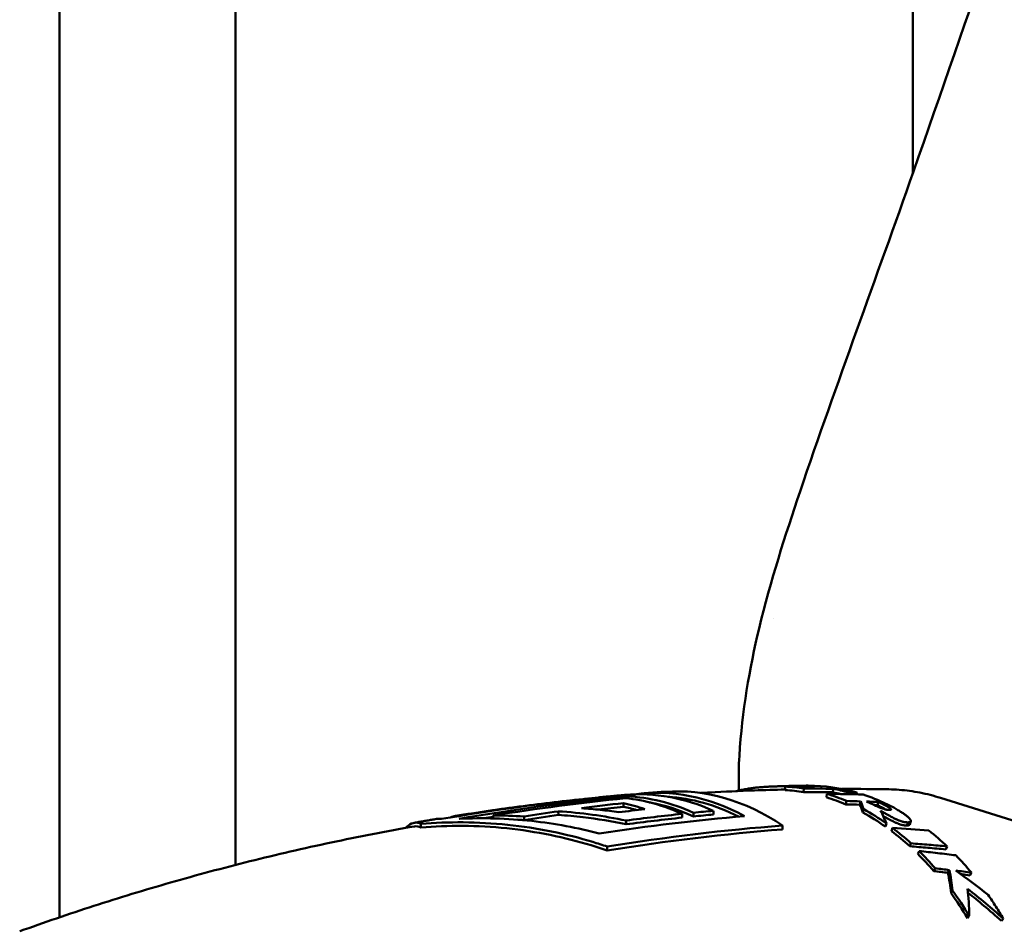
# Model space of a CAD drawing. Header units: millimetres. Extents: x 0 to 4878, y -120 to 1682.
# Tile 69 of 256: x 445 to 473, y 1062 to 1088. Entities that reach past the tile are written whole.
import ezdxf

# ---------------------------------------------------------------- set-up
doc = ezdxf.new("R2010")
doc.units = ezdxf.units.MM
doc.header["$LTSCALE"] = 2
doc.layers.add('Sichtbar (ISO)', color=7, linetype='Continuous', lineweight=50)

msp = doc.modelspace()

# ---------------------------------------------------------------- linework, layer by layer
at = {"layer": 'Sichtbar (ISO)'}
for p, q in [((446.3328, 1061.9959), (446.3328, 1105.0636)), ((451.3328, 1105.0636), (451.3328, 1063.4841)), ((470.5828, 1083.1303), (470.5828, 1102.0755)), ((466.6397, 1070.4826), (466.6397, 1070.4826)), ((466.9574, 1065.6127), (466.9581, 1065.7126)), ((467.3616, 1065.7175), (467.3614, 1065.7353)), ((467.4811, 1065.5568), (467.4866, 1065.6562)), ((468.3131, 1065.5492), (468.3205, 1065.6484)), ((468.7409, 1065.496), (468.7468, 1065.548)), ((468.9937, 1065.4908), (468.9996, 1065.5398)), ((461.3258, 1065.3687), (461.3259, 1065.3661)), ((462.4584, 1065.4348), (462.4591, 1065.3781)), ((468.1313, 1065.4066), (468.1428, 1065.5046)), ((468.6828, 1065.2067), (468.6994, 1065.3029)), ((469.0837, 1065.1963), (469.1011, 1065.2923)), ((469.581, 1065.18), (469.5992, 1065.2758)), ((473.9248, 1064.5876), (471.3734, 1065.3911)), ((460.51, 1065.0079), (460.5114, 1064.9064)), ((462.361, 1065.2416), (462.3623, 1065.1403)), ((464.9164, 1065.0231), (464.9178, 1064.9182)), ((469.1703, 1064.9715), (469.1914, 1065.0655)), ((457.5859, 1064.8777), (457.5861, 1064.8584)), ((458.6541, 1064.8871), (458.6552, 1064.8071)), ((459.5361, 1064.8634), (459.5375, 1064.7617)), ((462.4368, 1064.7459), (462.4382, 1064.6406)), ((464.0291, 1064.9354), (464.0305, 1064.8304)), ((464.3489, 1064.9685), (464.3503, 1064.8635)), ((470.5299, 1064.7254), (470.503, 1064.635)), ((456.6031, 1064.6513), (456.6044, 1064.5505)), ((466.8795, 1064.605), (466.8809, 1064.4947)), ((469.8082, 1064.5743), (469.8351, 1064.6647)), ((469.983, 1064.4464), (470.0116, 1064.5355)), ((461.8986, 1064.0057), (461.9001, 1063.8938)), ((470.5015, 1064.0138), (470.5348, 1064.099)), ((470.7297, 1063.7962), (470.7651, 1063.8794)), ((471.5237, 1063.9273), (471.5589, 1064.0116)), ((471.1815, 1063.3098), (471.2211, 1063.3885)), ((471.5868, 1063.2604), (471.6272, 1063.3385)), ((472.2091, 1063.1881), (472.2506, 1063.2655)), ((472.1409, 1061.9712), (472.1894, 1062.0376))]:
    msp.add_line(p, q, dxfattribs=at)
for centre, major_axis, ratio, start_param, end_param in [((462.9197, 1054.706), (-0.1806, 10.7852), 0.6653497, 5.9761499, 6.3307514), ((463.4161, 1054.7143), (-0.1811, 10.8188), 0.6653497, 5.9203701, 6.3626944), ((463.9841, 1054.7239), (-0.1817, 10.8526), 0.6653497, 5.8455808, 6.3198904), ((469.014, 982.39), (-1.8265, 83.3411), 0.8671478, 6.280779, 6.2873457), ((466.881, 1054.7718), (-0.3112, 10.8454), 0.6647746, 6.1567888, 6.2294488), ((467.6165, 985.115), (1.2044, 80.598), 0.8728729, 0.0146131, 0.0264762), ((466.881, 1054.7718), (-0.3141, 10.9453), 0.6647746, 6.1567887, 6.2294491), ((467.4834, 1065.6461), (-2.3682, -0.0344), 0.038442, 4.6562784, 4.7634001), ((467.5128, 1054.7825), (-0.1981, 10.9521), 0.6653452, 6.2175842, 6.2767851), ((465.5519, 984.9527), (7.4059, 80.3459), 0.8706356, 0.0662143, 0.0780493), ((465.5612, 985.1524), (7.3806, 80.2466), 0.8714982, 0.0658985, 0.0777631), ((467.7049, 1054.7862), (-0.163, 10.9522), 0.6654596, 6.0822811, 6.2731656), ((467.5128, 1054.7825), (-0.1962, 10.8522), 0.6652466, 6.1126752, 6.1449735), ((467.5128, 1054.7827), (-0.198, 10.9519), 0.6652466, 6.0858914, 6.1449743), ((468.3969, 1063.1381), (-12.1483, 0.3146), 0.1990448, 4.6679137, 4.6887367), ((469.9158, 1054.8232), (-0.181, 10.8108), 0.6653497, 6.2595508, 6.2595521), ((469.5083, 948.5891), (-0.9926, 117.1299), 0.7465206, 0.0697863, 0.1130941), ((462.3517, 1054.6965), (-0.1798, 10.7421), 0.6653497, 0.0307619, 0.0794042), ((462.0315, 1054.6912), (-0.1794, 10.7156), 0.6653497, 5.9741312, 6.2033899), ((462.3517, 1054.6965), (-0.1798, 10.7421), 0.6653497, 5.9749027, 6.2430995), ((462.3517, 1054.6965), (-0.1782, 10.6419), 0.6653497, 5.9719611, 6.1517486), ((463.4161, 1054.7143), (-0.1795, 10.7187), 0.6653497, 5.942478, 6.2285231), ((466.8809, 1054.772), (-0.3075, 10.8453), 0.663678, 5.9876999, 6.0660523), ((466.8809, 1054.7718), (-0.3103, 10.9455), 0.663678, 5.9877005, 6.0660515), ((465.209, 970.4131), (7.5686, 94.8841), 0.8359468, 0.0453721, 0.0583037), ((464.0227, 970.9579), (10.348, 93.9675), 0.8338989, 0.0670038, 0.0720952), ((465.7772, 1050.698), (2.8739, 15.0472), 0.1595152, 6.0104602, 6.0658483), ((467.7046, 1054.7853), (-0.1635, 10.9531), 0.6656319, 5.965926, 6.0581385), ((469.4009, 1065.075), (-3.684, 0.1255), 0.0563398, 4.6604313, 4.7488648), ((469.9619, 949.6847), (-0.93, 115.9555), 0.7464992, 0.0986622, 0.1099876), ((470.0038, 949.5447), (-1.0004, 116.0959), 0.7465257, 0.076751, 0.0906171), ((469.9928, 949.6144), (-0.9824, 115.9251), 0.7465206, 0.0769298, 0.0852394), ((470.5713, 951.517), (-0.9763, 113.9572), 0.7465239, 0.0779805, 0.0866754), ((461.4634, 1054.6817), (-0.1786, 10.6648), 0.6653497, 6.0440421, 6.1312356), ((461.4634, 1054.6817), (-0.1769, 10.5646), 0.6653497, 6.0758533, 6.1298359), ((471.036, 953.418), (-0.9495, 111.8638), 0.7465209, 0.061973, 0.0687876), ((463.9967, 970.7699), (10.4262, 94.0538), 0.8332271, 0.0678754, 0.0729565), ((465.7753, 1050.6641), (2.8727, 14.9813), 0.1557548, 6.0105286, 6.0657897), ((466.8807, 1054.7714), (-0.3036, 10.9461), 0.6626814, 5.8222554, 5.9174505), ((469.3852, 1065.0604), (-2.8744, 0.0968), 0.0439372, 4.6457009, 4.6728078), ((465.7748, 1051.9642), (3.0958, 13.7739), 0.2458531, 5.9373742, 6.0110055), ((458.7641, 1050.6563), (-0.4085, 14.2256), 0.9666192, 6.1973356, 6.2614779), ((466.8807, 1054.7713), (-0.3009, 10.8463), 0.6626814, 5.8222561, 5.91745), ((466.8809, 1054.7722), (-0.294, 10.8455), 0.6619934, 5.7142005, 5.7958753), ((466.8807, 1054.7716), (0.2967, -10.9462), 0.6619934, 2.5726102, 2.6542796), ((460.6054, 978.1572), (18.4384, 85.1214), 0.834932, 0.1112117, 0.1253784), ((467.7045, 1054.7855), (-0.1656, 10.953), 0.6658893, 5.7038432, 5.7852816), ((466.8808, 1054.772), (0.2883, -10.9459), 0.6613436, 2.4594133, 2.5359096), ((466.8811, 1054.7727), (-0.2857, 10.8451), 0.6613436, 5.6010036, 5.6775058), ((467.7045, 1054.7857), (-0.167, 10.9527), 0.6659929, 5.587646, 5.6621997), ((455.5523, 987.7064), (30.9449, 71.4939), 0.8327164, 0.2380355, 0.2442524), ((455.6557, 987.9661), (30.7001, 71.3707), 0.8336994, 0.2354641, 0.241705), ((455.9606, 988.9588), (30.0283, 70.5154), 0.8340694, 0.2228057, 0.229757), ((469.1484, 1056.2832), (7.5591, -7.8993), 0.6502855, 1.7650998, 1.8726907), ((466.8806, 1054.7718), (0.2733, -10.9467), 0.660477, 2.2799945, 2.3712852), ((466.881, 1054.7723), (-0.2708, 10.8459), 0.660477, 5.4215843, 5.5128818)]:
    msp.add_ellipse(centre, major_axis=major_axis, ratio=ratio, start_param=start_param, end_param=end_param, dxfattribs=at)
for points, knots in [([(465.6557, 1066.5838), (465.7327, 1067.8585), (465.9452, 1069.072), (466.5472, 1071.5724), (466.9586, 1072.8506), (468.4296, 1077.1883), (469.5395, 1080.1532), (472.162, 1087.6369), (473.6978, 1092.1253), (476.4267, 1099.9445), (477.6591, 1103.1917), (479.4045, 1108.485), (479.9581, 1110.491), (480.6173, 1114.5276), (480.6612, 1116.4953), (480.7283, 1119.1208), (480.7419, 1119.8172), (480.7535, 1120.5136)], [0, 0, 0, 0, 0.4039528, 0.4039528, 0.894161, 0.894161, 2.1092491, 2.1092491, 3.8818108, 3.8818108, 5.188117, 5.188117, 5.8668682, 5.8668682, 6.4461826, 6.4461826, 6.6552018, 6.6552018, 6.6552018, 6.6552018]), ([(465.6428, 1065.6017), (465.6416, 1065.6428), (465.6405, 1065.6835), (465.634, 1066.0113), (465.6384, 1066.2982), (465.6556, 1066.5838)], [-0.205386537, -0.205386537, -0.205386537, -0.205386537, -0.193352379, -0.193352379, -0.107733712, -0.107733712, -0.107733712, -0.107733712]), ([(463.5376, 1065.5647), (463.497, 1065.5617), (463.4564, 1065.5588), (463.3752, 1065.5528), (463.3347, 1065.5498), (463.2536, 1065.5437), (463.213, 1065.5406), (463.1319, 1065.5343), (463.0914, 1065.5311), (463.0103, 1065.5247), (462.9698, 1065.5215), (462.9293, 1065.5182)], [4.7545942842, 4.7545942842, 4.7545942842, 4.7545942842, 4.7557529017, 4.7557529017, 4.7569115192, 4.7569115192, 4.7580701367, 4.7580701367, 4.7592287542, 4.7592287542, 4.7603873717, 4.7603873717, 4.7603873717, 4.7603873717]), ([(466.9575, 1065.6273), (466.6659, 1065.6205), (466.3742, 1065.6119), (465.6583, 1065.5864), (465.2342, 1065.5674), (464.7248, 1065.54), (464.6392, 1065.5352), (464.5535, 1065.5303)], [4.722186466, 4.722186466, 4.722186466, 4.722186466, 4.730477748, 4.730477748, 4.74255168, 4.74255168, 4.744994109, 4.744994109, 4.744994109, 4.744994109]), ([(466.8868, 1065.7238), (466.8594, 1065.723), (466.8323, 1065.7223), (466.806, 1065.7215), (466.7959, 1065.7212), (466.7859, 1065.7209), (466.776, 1065.7206), (466.7574, 1065.72), (466.7391, 1065.7194), (466.7211, 1065.7188), (466.7047, 1065.7183), (466.6885, 1065.7177), (466.6724, 1065.7171), (466.6588, 1065.7166), (466.6454, 1065.7161), (466.632, 1065.7156), (466.6119, 1065.7148), (466.592, 1065.714), (466.5723, 1065.7131), (466.5614, 1065.7126), (466.5505, 1065.7121), (466.5397, 1065.7116), (466.518, 1065.7106), (466.4965, 1065.7095), (466.4752, 1065.7084), (466.4664, 1065.7079), (466.4578, 1065.7075), (466.4491, 1065.707), (466.4259, 1065.7057), (466.4027, 1065.7042), (466.3793, 1065.7027), (466.3737, 1065.7023), (466.368, 1065.702), (466.3624, 1065.7016), (466.3357, 1065.6998), (466.3087, 1065.6978), (466.281, 1065.6955), (466.2556, 1065.6934), (466.2296, 1065.6912), (466.203, 1065.6886), (466.1946, 1065.6878), (466.186, 1065.687), (466.1774, 1065.6861), (466.1612, 1065.6845), (466.1449, 1065.6828), (466.1283, 1065.681), (466.1086, 1065.6788), (466.0887, 1065.6765), (466.0686, 1065.6741), (466.0645, 1065.6735), (466.0603, 1065.673), (466.0561, 1065.6725), (466.0331, 1065.6696), (466.0099, 1065.6666), (465.9864, 1065.6633), (465.976, 1065.6618), (465.9656, 1065.6603), (465.9551, 1065.6588), (465.9431, 1065.657), (465.9309, 1065.6552), (465.9187, 1065.6533), (465.8967, 1065.6499), (465.8744, 1065.6463), (465.8517, 1065.6424), (465.8462, 1065.6415), (465.8407, 1065.6405), (465.8352, 1065.6396), (465.8185, 1065.6367), (465.8015, 1065.6336), (465.7842, 1065.6304), (465.7616, 1065.6262), (465.7387, 1065.6217), (465.7151, 1065.617), (465.7123, 1065.6164), (465.7096, 1065.6158), (465.7068, 1065.6153), (465.686, 1065.611), (465.6648, 1065.6065), (465.6432, 1065.6017), (465.6185, 1065.5963), (465.5934, 1065.5906), (465.5677, 1065.5845)], [0, 0, 0, 0, 0.0602444, 0.0602444, 0.0602444, 0.0833333, 0.0833333, 0.0833333, 0.126901, 0.126901, 0.126901, 0.1666667, 0.1666667, 0.1666667, 0.2000405, 0.2000405, 0.2000405, 0.25, 0.25, 0.25, 0.2776772, 0.2776772, 0.2776772, 0.3333333, 0.3333333, 0.3333333, 0.3560485, 0.3560485, 0.3560485, 0.4166667, 0.4166667, 0.4166667, 0.4312624, 0.4312624, 0.4312624, 0.5, 0.5, 0.5, 0.5631431, 0.5631431, 0.5631431, 0.5833333, 0.5833333, 0.5833333, 0.6214314, 0.6214314, 0.6214314, 0.6666667, 0.6666667, 0.6666667, 0.6760681, 0.6760681, 0.6760681, 0.7274254, 0.7274254, 0.7274254, 0.75, 0.75, 0.75, 0.7758611, 0.7758611, 0.7758611, 0.8221637, 0.8221637, 0.8221637, 0.8333333, 0.8333333, 0.8333333, 0.867156, 0.867156, 0.867156, 0.9114367, 0.9114367, 0.9114367, 0.9166667, 0.9166667, 0.9166667, 0.9556152, 0.9556152, 0.9556152, 1, 1, 1, 1]), ([(469.9048, 1065.6338), (469.4806, 1065.6418), (469.056, 1065.6459), (468.6081, 1065.6462), (468.5848, 1065.6462), (468.5616, 1065.6462)], [4.694255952, 4.694255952, 4.694255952, 4.694255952, 4.706329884, 4.706329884, 4.70698978, 4.70698978, 4.70698978, 4.70698978]), ([(469.9049, 1065.6338), (470.0037, 1065.6319), (470.1025, 1065.6272), (470.2998, 1065.6119), (470.3984, 1065.6014), (470.5951, 1065.5747), (470.6932, 1065.5584), (470.8888, 1065.5203), (470.9863, 1065.4984), (471.1805, 1065.4489), (471.2772, 1065.4214), (471.3734, 1065.3911)], [1.58893071, 1.58893071, 1.58893071, 1.58893071, 1.62786472, 1.62786472, 1.66679873, 1.66679873, 1.70573274, 1.70573274, 1.74466675, 1.74466675, 1.78360076, 1.78360076, 1.78360076, 1.78360076]), ([(461.9521, 1065.4299), (461.6917, 1065.4046), (461.4305, 1065.3777), (459.8538, 1065.2055), (458.5231, 1065.0196), (457.1897, 1064.7918)], [-13.53394027, -13.53394027, -13.53394027, -13.53394027, -13.43540674, -13.43540674, -12.94046322, -12.94046322, -12.94046322, -12.94046322]), ([(457.5859, 1064.8777), (458.2077, 1064.9775), (458.8304, 1065.0683), (460.0772, 1065.232), (460.7012, 1065.3049), (461.3258, 1065.3687)], [-0.50366812, -0.50366812, -0.50366812, -0.50366812, -0.25183505, -0.25183505, -0.00000099, -0.00000099, -0.00000099, -0.00000099]), ([(457.696, 1064.7968), (459.0275, 1065.0242), (460.3563, 1065.2099), (461.9331, 1065.3822), (462.1961, 1065.4093), (462.4584, 1065.4348)], [-6.0124692, -6.0124692, -6.0124692, -6.0124692, -5.51822151, -5.51822151, -5.41896769, -5.41896769, -5.41896769, -5.41896769]), ([(462.3981, 1065.4733), (462.3576, 1065.4697), (462.3171, 1065.4661), (462.236, 1065.4588), (462.1955, 1065.4551), (462.1145, 1065.4477), (462.074, 1065.4439), (461.9931, 1065.4363), (461.9526, 1065.4325), (461.8717, 1065.4248), (461.8312, 1065.4209), (461.7908, 1065.417)], [4.7654551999, 4.7654551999, 4.7654551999, 4.7654551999, 4.7666165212, 4.7666165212, 4.7677778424, 4.7677778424, 4.7689391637, 4.7689391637, 4.770100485, 4.770100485, 4.7712618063, 4.7712618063, 4.7712618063, 4.7712618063]), ([(469.2736, 1065.287), (469.3722, 1065.2436), (469.5107, 1065.1776), (469.6412, 1065.1208), (469.684, 1065.1022), (469.7483, 1065.079), (469.7739, 1065.0705), (469.8119, 1065.061), (469.8206, 1065.059), (469.845, 1065.0541), (469.8577, 1065.0522), (469.8713, 1065.0505), (469.8744, 1065.0501), (469.8799, 1065.0496), (469.8823, 1065.0493), (469.8859, 1065.049), (469.8871, 1065.0489), (469.8891, 1065.0487), (469.8902, 1065.0486), (469.8931, 1065.0483), (469.8947, 1065.0482), (469.8971, 1065.048), (469.8976, 1065.048), (469.8985, 1065.0479), (469.8989, 1065.0479), (469.8998, 1065.0478), (469.9004, 1065.0478), (469.9015, 1065.0478), (469.902, 1065.0477), (469.9033, 1065.0477), (469.9041, 1065.0476), (469.9048, 1065.0476)], [-0.12494229, -0.12494229, -0.12494229, -0.12494229, -0.03195971, -0.03195971, -0.01725558, -0.01725558, -0.01024877, -0.01024877, -0.00812974, -0.00812974, -0.0043943, -0.0043943, -0.00322842, -0.00322842, -0.00235906, -0.00235906, -0.00192081, -0.00192081, -0.00161505, -0.00161505, -0.00097233, -0.00097233, -0.00080484, -0.00080484, -0.00065865, -0.00065865, -0.00046792, -0.00046792, -0.00027013, -0.00027013, 0, 0, 0, 0]), ([(469.9048, 1065.0476), (469.9112, 1065.0472), (469.917, 1065.047), (469.9225, 1065.0469), (469.9255, 1065.0469), (469.9283, 1065.0469), (469.931, 1065.047), (469.9337, 1065.047), (469.9362, 1065.0471), (469.9385, 1065.0473), (469.943, 1065.0475), (469.947, 1065.048), (469.9506, 1065.0487), (469.956, 1065.0496), (469.9603, 1065.051), (469.9634, 1065.0529), (469.9651, 1065.054), (469.9665, 1065.0552), (469.9673, 1065.0566), (469.9679, 1065.0576), (469.9682, 1065.0587), (469.9683, 1065.0598), (469.9684, 1065.0606), (469.9684, 1065.0614), (469.9682, 1065.0623), (469.9679, 1065.0644), (469.967, 1065.0667), (469.9655, 1065.0692), (469.9644, 1065.0712), (469.9629, 1065.0732), (469.961, 1065.0753), (469.9595, 1065.0771), (469.9579, 1065.0789), (469.956, 1065.0807), (469.9553, 1065.0814), (469.9546, 1065.082), (469.9539, 1065.0827), (469.9512, 1065.0852), (469.9481, 1065.0879), (469.9448, 1065.0906), (469.9434, 1065.0917), (469.9421, 1065.0927), (469.9407, 1065.0938), (469.9385, 1065.0955), (469.9362, 1065.0972), (469.9339, 1065.099), (469.9297, 1065.102), (469.9253, 1065.1052), (469.9205, 1065.1084), (469.9162, 1065.1114), (469.9116, 1065.1144), (469.9068, 1065.1175), (469.9033, 1065.1197), (469.8997, 1065.122), (469.8959, 1065.1243), (469.8942, 1065.1254), (469.8924, 1065.1265), (469.8905, 1065.1276), (469.8848, 1065.1311), (469.8789, 1065.1347), (469.8727, 1065.1384), (469.8709, 1065.1394), (469.8691, 1065.1405), (469.8672, 1065.1415), (469.8627, 1065.1442), (469.858, 1065.1469), (469.8532, 1065.1496), (469.8471, 1065.153), (469.8408, 1065.1565), (469.8343, 1065.1601), (469.8264, 1065.1645), (469.8181, 1065.169), (469.8094, 1065.1736), (469.8054, 1065.1758), (469.8013, 1065.1779), (469.7972, 1065.1801), (469.7932, 1065.1822), (469.7892, 1065.1843), (469.7851, 1065.1865), (469.7756, 1065.1914), (469.7657, 1065.1964), (469.7554, 1065.2016), (469.7475, 1065.2056), (469.7394, 1065.2097), (469.731, 1065.2138), (469.7238, 1065.2174), (469.7164, 1065.221), (469.7088, 1065.2247), (469.7063, 1065.2259), (469.7037, 1065.2271), (469.7012, 1065.2284), (469.6909, 1065.2333), (469.6803, 1065.2384), (469.6693, 1065.2436), (469.6652, 1065.2455), (469.6611, 1065.2474), (469.6569, 1065.2494), (469.6499, 1065.2527), (469.6427, 1065.256), (469.6354, 1065.2594), (469.6237, 1065.2647), (469.6116, 1065.2702), (469.5992, 1065.2758)], [0, 0, 0, 0, 0.0404286, 0.0404286, 0.0404286, 0.0625, 0.0625, 0.0625, 0.0840653, 0.0840653, 0.0840653, 0.125, 0.125, 0.125, 0.1875, 0.1875, 0.1875, 0.2242738, 0.2242738, 0.2242738, 0.25, 0.25, 0.25, 0.2675797, 0.2675797, 0.2675797, 0.3125, 0.3125, 0.3125, 0.347103, 0.347103, 0.347103, 0.375, 0.375, 0.375, 0.3850106, 0.3850106, 0.3850106, 0.4226253, 0.4226253, 0.4226253, 0.4375, 0.4375, 0.4375, 0.46017, 0.46017, 0.46017, 0.5, 0.5, 0.5, 0.5362765, 0.5362765, 0.5362765, 0.5625, 0.5625, 0.5625, 0.5749719, 0.5749719, 0.5749719, 0.6138479, 0.6138479, 0.6138479, 0.625, 0.625, 0.625, 0.6527198, 0.6527198, 0.6527198, 0.6875, 0.6875, 0.6875, 0.730216, 0.730216, 0.730216, 0.75, 0.75, 0.75, 0.7688727, 0.7688727, 0.7688727, 0.8125, 0.8125, 0.8125, 0.8460732, 0.8460732, 0.8460732, 0.875, 0.875, 0.875, 0.8846264, 0.8846264, 0.8846264, 0.9231356, 0.9231356, 0.9231356, 0.9375, 0.9375, 0.9375, 0.9615825, 0.9615825, 0.9615825, 1, 1, 1, 1]), ([(460.51, 1065.0079), (460.8342, 1064.9874), (461.1577, 1064.9552), (461.8005, 1064.8678), (462.1198, 1064.8127), (462.4368, 1064.7459)], [-0.20071748, -0.20071748, -0.20071748, -0.20071748, -0.100163, -0.100163, -0.00000218, -0.00000218, -0.00000218, -0.00000218]), ([(462.2343, 1064.9833), (462.0568, 1065.0092), (461.8788, 1065.0316), (461.5221, 1065.0694), (461.3435, 1065.0848), (461.1646, 1065.0967)], [-0.11094165, -0.11094165, -0.11094165, -0.11094165, -0.05547127, -0.05547127, -0.000001, -0.000001, -0.000001, -0.000001]), ([(469.581, 1065.18), (469.5933, 1065.1745), (469.6052, 1065.169), (469.6168, 1065.1637), (469.6243, 1065.1603), (469.6317, 1065.1569), (469.6389, 1065.1535), (469.6428, 1065.1517), (469.6466, 1065.1499), (469.6505, 1065.1481), (469.6613, 1065.143), (469.6718, 1065.1379), (469.682, 1065.133), (469.685, 1065.1316), (469.6879, 1065.1302), (469.6907, 1065.1288), (469.6979, 1065.1254), (469.7048, 1065.122), (469.7116, 1065.1186), (469.7204, 1065.1143), (469.7289, 1065.11), (469.7371, 1065.1058), (469.7468, 1065.1009), (469.7561, 1065.0962), (469.7651, 1065.0915), (469.7697, 1065.0891), (469.7741, 1065.0868), (469.7785, 1065.0845), (469.7821, 1065.0826), (469.7857, 1065.0807), (469.7892, 1065.0788), (469.7983, 1065.074), (469.8069, 1065.0693), (469.8152, 1065.0647), (469.8196, 1065.0623), (469.8239, 1065.0599), (469.8281, 1065.0575)], [0, 0, 0, 0, 0.0378951, 0.0378951, 0.0378951, 0.0625, 0.0625, 0.0625, 0.07587386, 0.07587386, 0.07587386, 0.11398028, 0.11398028, 0.11398028, 0.125, 0.125, 0.125, 0.15220043, 0.15220043, 0.15220043, 0.1875, 0.1875, 0.1875, 0.22895331, 0.22895331, 0.22895331, 0.25, 0.25, 0.25, 0.26750629, 0.26750629, 0.26750629, 0.3125, 0.3125, 0.3125, 0.33643722, 0.33643722, 0.33643722, 0.33643722]), ([(470.4509, 1064.695), (470.4352, 1064.6946), (470.4192, 1064.6951), (470.4033, 1064.6963), (470.3992, 1064.6966), (470.3951, 1064.697), (470.391, 1064.6974), (470.3792, 1064.6986), (470.3675, 1064.7001), (470.3555, 1064.7021), (470.3459, 1064.7037), (470.3363, 1064.7055), (470.3265, 1064.7076), (470.3199, 1064.709), (470.3132, 1064.7105), (470.3065, 1064.7122), (470.2899, 1064.7162), (470.2732, 1064.7209), (470.2559, 1064.7265), (470.2387, 1064.732), (470.221, 1064.7382), (470.2028, 1064.7452), (470.1974, 1064.7473), (470.192, 1064.7494), (470.1866, 1064.7516), (470.1736, 1064.7568), (470.1604, 1064.7624), (470.1468, 1064.7684), (470.1362, 1064.7731), (470.1254, 1064.778), (470.1144, 1064.7831), (470.1057, 1064.7871), (470.0968, 1064.7914), (470.0879, 1064.7957), (470.073, 1064.8029), (470.0578, 1064.8104), (470.0425, 1064.8183), (470.0372, 1064.821), (470.0319, 1064.8237), (470.0266, 1064.8264), (470.0084, 1064.8359), (469.9898, 1064.8457), (469.9708, 1064.856), (469.9681, 1064.8575), (469.9653, 1064.8589), (469.9626, 1064.8604), (469.9408, 1064.8722), (469.9184, 1064.8846), (469.8953, 1064.8974), (469.8723, 1064.9102), (469.8487, 1064.9235), (469.8243, 1064.9373), (469.7999, 1064.9511), (469.7747, 1064.9654), (469.7485, 1064.9803), (469.7223, 1064.9951), (469.6951, 1065.0105), (469.667, 1065.0264)], [0, 0, 0, 0, 0.0769231, 0.0769231, 0.0769231, 0.0966793, 0.0966793, 0.0966793, 0.1538462, 0.1538462, 0.1538462, 0.199572, 0.199572, 0.199572, 0.2307692, 0.2307692, 0.2307692, 0.3076923, 0.3076923, 0.3076923, 0.3846154, 0.3846154, 0.3846154, 0.4072921, 0.4072921, 0.4072921, 0.4615385, 0.4615385, 0.4615385, 0.5042458, 0.5042458, 0.5042458, 0.5384615, 0.5384615, 0.5384615, 0.5957566, 0.5957566, 0.5957566, 0.6153846, 0.6153846, 0.6153846, 0.682743, 0.682743, 0.682743, 0.6923077, 0.6923077, 0.6923077, 0.7692308, 0.7692308, 0.7692308, 0.8461538, 0.8461538, 0.8461538, 0.9230769, 0.9230769, 0.9230769, 1, 1, 1, 1]), ([(469.8237, 1065.2257), (469.8512, 1065.2127), (469.8776, 1065.1998), (469.903, 1065.1872), (469.9285, 1065.1745), (469.9529, 1065.162), (469.9764, 1065.1497), (469.9999, 1065.1375), (470.0225, 1065.1254), (470.0441, 1065.1136), (470.0658, 1065.1017), (470.0866, 1065.0901), (470.1065, 1065.0787), (470.1265, 1065.0674), (470.1456, 1065.0562), (470.1639, 1065.0453), (470.1822, 1065.0344), (470.1998, 1065.0237), (470.2166, 1065.0132), (470.2334, 1065.0027), (470.2494, 1064.9925), (470.2648, 1064.9825), (470.2801, 1064.9725), (470.2947, 1064.9627), (470.3087, 1064.9532), (470.3227, 1064.9436), (470.336, 1064.9342), (470.3487, 1064.9251), (470.3613, 1064.916), (470.3733, 1064.9071), (470.3847, 1064.8984), (470.396, 1064.8897), (470.4067, 1064.8813), (470.4167, 1064.8731), (470.4268, 1064.865), (470.4361, 1064.8571), (470.4448, 1064.8495), (470.4534, 1064.8419), (470.4614, 1064.8346), (470.4687, 1064.8275), (470.476, 1064.8205), (470.4827, 1064.8137), (470.4888, 1064.8071), (470.4948, 1064.8006), (470.5003, 1064.7943), (470.5051, 1064.7882), (470.5099, 1064.7821), (470.5142, 1064.7762), (470.5178, 1064.7706), (470.5214, 1064.7649), (470.5243, 1064.7594), (470.5266, 1064.7541), (470.5288, 1064.7488), (470.5303, 1064.7438), (470.5309, 1064.7388), (470.5315, 1064.7339), (470.5312, 1064.7292), (470.5297, 1064.7247), (470.5282, 1064.7202), (470.5257, 1064.7161), (470.5217, 1064.7124), (470.5177, 1064.7087), (470.5123, 1064.7055), (470.5055, 1064.703), (470.4986, 1064.7005), (470.4904, 1064.6986), (470.4812, 1064.6973), (470.4721, 1064.696), (470.462, 1064.6952), (470.4509, 1064.695)], [0, 0, 0, 0, 0.04347788, 0.04347788, 0.04347788, 0.08695576, 0.08695576, 0.08695576, 0.13043364, 0.13043364, 0.13043364, 0.17391153, 0.17391153, 0.17391153, 0.21738941, 0.21738941, 0.21738941, 0.26086729, 0.26086729, 0.26086729, 0.30434517, 0.30434517, 0.30434517, 0.34782305, 0.34782305, 0.34782305, 0.39130093, 0.39130093, 0.39130093, 0.43477881, 0.43477881, 0.43477881, 0.47825669, 0.47825669, 0.47825669, 0.52173458, 0.52173458, 0.52173458, 0.56521246, 0.56521246, 0.56521246, 0.60869034, 0.60869034, 0.60869034, 0.65216822, 0.65216822, 0.65216822, 0.6956461, 0.6956461, 0.6956461, 0.73912398, 0.73912398, 0.73912398, 0.78260186, 0.78260186, 0.78260186, 0.82607975, 0.82607975, 0.82607975, 0.86955763, 0.86955763, 0.86955763, 0.91303551, 0.91303551, 0.91303551, 0.95651339, 0.95651339, 0.95651339, 0.99999813, 0.99999813, 0.99999813, 0.99999813]), ([(456.1811, 1064.5394), (456.2034, 1064.5633), (456.2259, 1064.5844), (456.3684, 1064.6983), (456.4909, 1064.7084), (456.6031, 1064.6513)], [1.43873444, 1.43873444, 1.43873444, 1.43873444, 1.48394782, 1.48394782, 1.7242395, 1.7242395, 1.7242395, 1.7242395]), ([(457.0766, 1064.7964), (457.0323, 1064.7891), (456.9881, 1064.7817), (456.8996, 1064.7668), (456.8554, 1064.7593), (456.7671, 1064.7442), (456.7229, 1064.7366), (456.6346, 1064.7214), (456.5905, 1064.7137), (456.5023, 1064.6984), (456.4583, 1064.6906), (456.4142, 1064.6829)], [4.8169284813, 4.8169284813, 4.8169284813, 4.8169284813, 4.8182337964, 4.8182337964, 4.8195391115, 4.8195391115, 4.8208444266, 4.8208444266, 4.8221497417, 4.8221497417, 4.8234550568, 4.8234550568, 4.8234550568, 4.8234550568]), ([(456.6031, 1064.6513), (457.3756, 1064.7159), (458.226, 1064.714), (459.91, 1064.5386), (460.7436, 1064.3647), (461.623, 1064.0973), (461.7602, 1064.0529), (461.8986, 1064.0057)], [4.80660492, 4.80660492, 4.80660492, 4.80660492, 5.0468966, 5.0468966, 5.28718827, 5.28718827, 5.33093204, 5.33093204, 5.33093204, 5.33093204]), ([(461.6755, 1064.3797), (461.0656, 1064.539), (460.4125, 1064.6625), (459.0581, 1064.8093), (458.3561, 1064.8266), (457.696, 1064.7968)], [-5.29261656, -5.29261656, -5.29261656, -5.29261656, -5.10470004, -5.10470004, -4.90603326, -4.90603326, -4.90603326, -4.90603326]), ([(460.5114, 1064.9064), (460.744, 1064.891), (460.9778, 1064.8701), (461.6253, 1064.7942), (462.0374, 1064.7252), (462.4382, 1064.6406)], [-1.56424813, -1.56424813, -1.56424813, -1.56424813, -1.49772244, -1.49772244, -1.37943619, -1.37943619, -1.37943619, -1.37943619]), ([(462.4368, 1064.7459), (462.702, 1064.7809), (462.9672, 1064.8142), (463.498, 1064.8774), (463.7635, 1064.9073), (464.0291, 1064.9354)], [-0.21422283, -0.21422283, -0.21422283, -0.21422283, -0.10711184, -0.10711184, -0.000001, -0.000001, -0.000001, -0.000001]), ([(469.7429, 1064.8773), (469.7621, 1064.8664), (469.7808, 1064.8558), (469.7991, 1064.8454), (469.8233, 1064.8318), (469.8467, 1064.8186), (469.8695, 1064.8059), (469.8923, 1064.7932), (469.9146, 1064.7809), (469.9363, 1064.7692), (469.9395, 1064.7674), (469.9427, 1064.7657), (469.9459, 1064.764), (469.9643, 1064.7541), (469.9824, 1064.7445), (470.0001, 1064.7353), (470.0058, 1064.7324), (470.0115, 1064.7295), (470.0171, 1064.7266), (470.0321, 1064.719), (470.0469, 1064.7116), (470.0615, 1064.7045), (470.0706, 1064.7001), (470.0796, 1064.6959), (470.0885, 1064.6917), (470.0993, 1064.6867), (470.11, 1064.6819), (470.1206, 1064.6772), (470.134, 1064.6713), (470.1472, 1064.6658), (470.1602, 1064.6606), (470.1659, 1064.6583), (470.1716, 1064.656), (470.1773, 1064.6539), (470.1957, 1064.6468), (470.2135, 1064.6406), (470.231, 1064.6351), (470.2485, 1064.6295), (470.2657, 1064.6248), (470.2823, 1064.6208), (470.2881, 1064.6194), (470.2938, 1064.6181), (470.2995, 1064.6169), (470.3101, 1064.6147), (470.3204, 1064.6128), (470.3307, 1064.6111), (470.3419, 1064.6094), (470.3529, 1064.608), (470.3638, 1064.6069), (470.3684, 1064.6064), (470.373, 1064.606), (470.3776, 1064.6057), (470.3931, 1064.6046), (470.4085, 1064.6041), (470.4236, 1064.6045)], [0.09553522, 0.09553522, 0.09553522, 0.09553522, 0.15384615, 0.15384615, 0.15384615, 0.23076923, 0.23076923, 0.23076923, 0.30769231, 0.30769231, 0.30769231, 0.3190443, 0.3190443, 0.3190443, 0.38461538, 0.38461538, 0.38461538, 0.40555839, 0.40555839, 0.40555839, 0.46153846, 0.46153846, 0.46153846, 0.49634498, 0.49634498, 0.49634498, 0.53846154, 0.53846154, 0.53846154, 0.59185828, 0.59185828, 0.59185828, 0.61538462, 0.61538462, 0.61538462, 0.69230769, 0.69230769, 0.69230769, 0.76923077, 0.76923077, 0.76923077, 0.79609989, 0.79609989, 0.79609989, 0.84615385, 0.84615385, 0.84615385, 0.90039395, 0.90039395, 0.90039395, 0.92307692, 0.92307692, 0.92307692, 1, 1, 1, 1]), ([(456.4172, 1064.5818), (455.6209, 1064.4411), (454.8322, 1064.2874), (453.2724, 1063.9553), (452.5014, 1063.7769), (450.9798, 1063.3974), (450.2292, 1063.1962), (448.7507, 1062.7729), (448.0228, 1062.5509), (446.5917, 1062.088), (445.8886, 1061.8472), (445.1988, 1061.5982)], [4.82359761, 4.82359761, 4.82359761, 4.82359761, 4.84723172, 4.84723172, 4.87086583, 4.87086583, 4.89449994, 4.89449994, 4.91813405, 4.91813405, 4.94176816, 4.94176816, 4.94176816, 4.94176816]), ([(456.6044, 1064.5505), (457.3692, 1064.6145), (458.2112, 1064.6128), (459.8785, 1064.4392), (460.7038, 1064.2672), (461.5917, 1063.9973), (461.7452, 1063.9474), (461.9001, 1063.8938)], [-1.70724149, -1.70724149, -1.70724149, -1.70724149, -1.46933663, -1.46933663, -1.23143177, -1.23143177, -1.18258096, -1.18258096, -1.18258096, -1.18258096]), ([(470.4236, 1064.6045), (470.4282, 1064.6196), (470.4327, 1064.6347), (470.4418, 1064.6649), (470.4464, 1064.68), (470.4509, 1064.695)], [-0.010001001, -0.010001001, -0.010001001, -0.010001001, -0.005001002, -0.005001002, -0.000001, -0.000001, -0.000001, -0.000001]), ([(470.4236, 1064.6045), (470.4347, 1064.6047), (470.4447, 1064.6055), (470.4539, 1064.6068), (470.463, 1064.6081), (470.4713, 1064.6099), (470.4782, 1064.6124), (470.485, 1064.6149), (470.4905, 1064.6181), (470.4945, 1064.6217), (470.4985, 1064.6254), (470.5011, 1064.6295), (470.5026, 1064.634), (470.5028, 1064.6343), (470.5029, 1064.6346), (470.503, 1064.635)], [0.00000205, 0.00000205, 0.00000205, 0.00000205, 0.04348823, 0.04348823, 0.04348823, 0.08696024, 0.08696024, 0.08696024, 0.13043226, 0.13043226, 0.13043226, 0.17390427, 0.17390427, 0.17390427, 0.1772602, 0.1772602, 0.1772602, 0.1772602]), ([(470.5015, 1064.0138), (470.672, 1064.0009), (470.8425, 1063.9872), (471.1832, 1063.9584), (471.3535, 1063.9432), (471.5237, 1063.9273)], [0.00001112, 0.00001112, 0.00001112, 0.00001112, 0.06161297, 0.06161297, 0.12322179, 0.12322179, 0.12322179, 0.12322179]), ([(471.5589, 1064.0116), (471.3884, 1064.0276), (471.2178, 1064.0429), (470.8765, 1064.0721), (470.7057, 1064.0859), (470.5348, 1064.099)], [0.00000189, 0.00000189, 0.00000189, 0.00000189, 0.06167328, 0.06167328, 0.12334439, 0.12334439, 0.12334439, 0.12334439]), ([(470.7651, 1063.8794), (470.9401, 1063.8608), (471.1148, 1063.8414), (471.4641, 1063.8011), (471.6386, 1063.7801), (471.8129, 1063.7584)], [0.00000101, 0.00000101, 0.00000101, 0.00000101, 0.06210351, 0.06210351, 0.12420639, 0.12420639, 0.12420639, 0.12420639]), ([(471.7191, 1062.7539), (471.707, 1062.8557), (471.6933, 1062.9553), (471.6627, 1063.1502), (471.6458, 1063.2455), (471.6272, 1063.3385)], [0, 0, 0, 0, 0.05004802, 0.05004802, 0.10009127, 0.10009127, 0.10009127, 0.10009127]), ([(471.5868, 1063.2604), (471.6047, 1063.1682), (471.621, 1063.0738), (471.6504, 1062.8806), (471.6634, 1062.7819), (471.6749, 1062.681)], [0.000002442, 0.000002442, 0.000002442, 0.000002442, 0.049681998, 0.049681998, 0.099366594, 0.099366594, 0.099366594, 0.099366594]), ([(471.9507, 1063.2229), (471.9627, 1063.2213), (471.9748, 1063.2197), (472.061, 1063.2082), (472.135, 1063.1982), (472.2091, 1063.1881)], [0.022286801, 0.022286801, 0.022286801, 0.022286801, 0.026624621, 0.026624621, 0.053239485, 0.053239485, 0.053239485, 0.053239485]), ([(471.6749, 1062.681), (471.6823, 1062.6932), (471.6897, 1062.7053), (471.7044, 1062.7296), (471.7118, 1062.7418), (471.7191, 1062.7539)], [0.000007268, 0.000007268, 0.000007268, 0.000007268, 0.005007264, 0.005007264, 0.010007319, 0.010007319, 0.010007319, 0.010007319]), ([(473.1579, 1061.9582), (472.9931, 1062.1069), (472.8259, 1062.2522), (472.4878, 1062.5352), (472.3168, 1062.6729), (472.1439, 1062.8069)], [0, 0, 0, 0, 0.06706352, 0.06706352, 0.13388345, 0.13388345, 0.13388345, 0.13388345]), ([(472.1439, 1062.8069), (472.1569, 1062.6846), (472.1672, 1062.5594), (472.1824, 1062.3029), (472.1873, 1062.1716), (472.1894, 1062.0376)], [0.00000195, 0.00000195, 0.00000195, 0.00000195, 0.06109534, 0.06109534, 0.12239583, 0.12239583, 0.12239583, 0.12239583]), ([(472.1554, 1062.6903), (472.3084, 1062.5713), (472.4597, 1062.4492), (472.7778, 1062.184), (472.9441, 1062.04), (473.1081, 1061.8927)], [0.00718788, 0.00718788, 0.00718788, 0.00718788, 0.06632346, 0.06632346, 0.13289324, 0.13289324, 0.13289324, 0.13289324]), ([(473.1579, 1061.9582), (473.0895, 1062.0749), (473.0196, 1062.1894), (472.8766, 1062.4139), (472.8035, 1062.5239), (472.729, 1062.6315)], [0, 0, 0, 0, 0.046303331, 0.046303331, 0.092593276, 0.092593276, 0.092593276, 0.092593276]), ([(473.1081, 1061.8927), (473.1164, 1061.9036), (473.1247, 1061.9145), (473.1413, 1061.9364), (473.1496, 1061.9473), (473.1579, 1061.9582)], [-0.0099941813, -0.0099941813, -0.0099941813, -0.0099941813, -0.0050008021, -0.0050008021, -0.0000122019, -0.0000122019, -0.0000122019, -0.0000122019])]:
    msp.add_open_spline(points, degree=3, knots=knots, dxfattribs=at)
for points in [[(465.5677, 1065.5845), (465.5623, 1065.5832), (465.5568, 1065.5818), (465.5514, 1065.5805)], [(457.5565, 1064.8746), (458.206, 1064.9781), (458.8578, 1065.0725), (459.5114, 1065.1577)], [(457.1897, 1064.7918), (457.1527, 1064.8006), (457.1148, 1064.8021), (457.0766, 1064.7957)], [(457.4478, 1064.8355), (457.4936, 1064.8612), (457.5396, 1064.8753), (457.5859, 1064.8777)], [(458.3914, 1064.811), (458.4791, 1064.825), (458.5669, 1064.8389), (458.6546, 1064.8526)], [(459.3354, 1064.7722), (459.4027, 1064.7692), (459.47, 1064.7657), (459.5375, 1064.7617)], [(459.5375, 1064.7617), (459.8625, 1064.8118), (460.1872, 1064.8603), (460.5114, 1064.9064)], [(465.8015, 1064.8716), (464.4448, 1064.7535), (463.0619, 1064.5914), (461.6755, 1064.3797)], [(462.4382, 1064.6406), (462.971, 1064.7098), (463.5022, 1064.7734), (464.0305, 1064.8304)], [(464.9178, 1064.9182), (464.7291, 1064.9006), (464.5399, 1064.8821), (464.3503, 1064.8635)], [(456.4172, 1064.581), (456.4812, 1064.5923), (456.5443, 1064.5811), (456.6044, 1064.5505)], [(461.8986, 1064.0057), (463.5727, 1064.2789), (465.2479, 1064.4756), (466.8795, 1064.605)], [(461.9001, 1063.8938), (463.5738, 1064.1677), (465.2492, 1064.3653), (466.8809, 1064.4947)]]:
    msp.add_open_spline(points, degree=3, dxfattribs=at)

doc.saveas('drawing.dxf')
